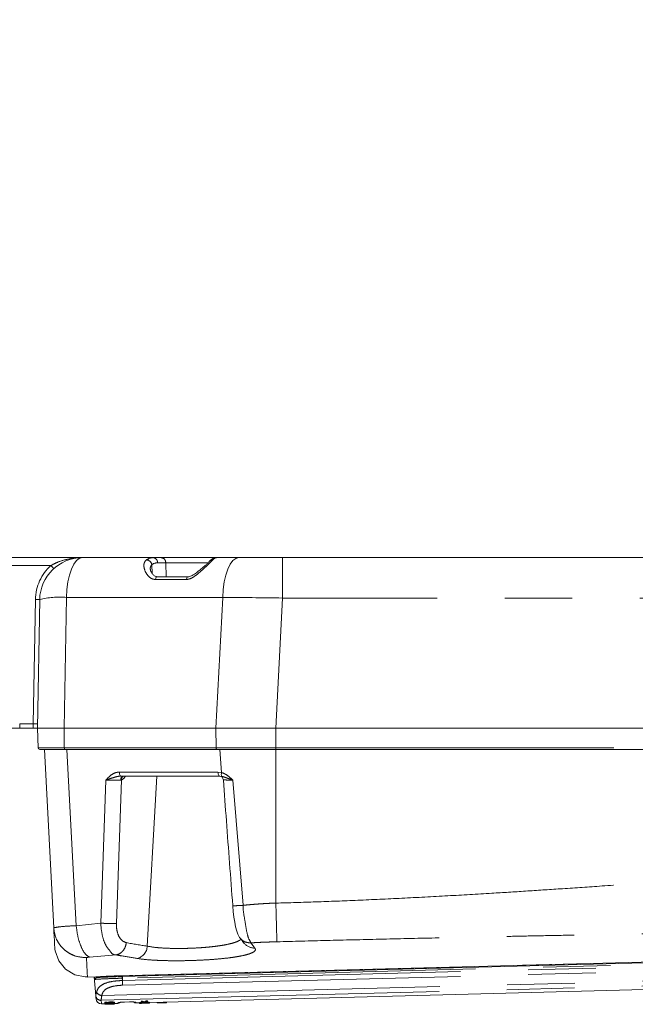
# Model space of a CAD drawing. Header units: millimetres. Extents: x 2 to 601, y 5 to 415.
# Tile 132 of 144: x 481 to 493, y 276 to 295. Entities that reach past the tile are written whole.
import ezdxf

# ---------------------------------------------------------------- set-up
doc = ezdxf.new("R2010")
doc.units = ezdxf.units.MM
doc.linetypes.add('PHANTOM', pattern=[12.7, 6.35, -1.27, 1.27, -1.27, 1.27, -1.27])
doc.styles.add('SLDTEXTSTYLE0', font='TXT', dxfattribs={"width": 0.605})
doc.dimstyles.new('SLDDIMSTYLE2', dxfattribs={"dimtxt": 2.5, "dimasz": 2.5, "dimexe": 0, "dimexo": 0.0625, "dimtad": 1, "dimdec": 0, "dimlfac": 10, "dimrnd": 1e-09, "dimzin": 12, "dimdsep": 46, "dimtxsty": 'SLDTEXTSTYLE0', "dimsah": 1, "dimcen": 0.09, "dimadec": 0, "dimazin": 3, "dimtfac": 1, "dimtdec": 0, "dimtofl": 0, "dimtmove": 0, "dimatfit": 3, "dimfxl": 0, "dimfrac": 2, "dimtolj": 1, "dimtzin": 12, "dimarcsym": 0})

# ---------------------------------------------------------------- blocks, each defined once
blk = doc.blocks.new('_D_3')
at = {"color": 7, "linetype": 'Continuous', "lineweight": 0}
for p, q in [((147.073, 285.39), (147.073, 311.176)), ((504.339, 282.265), (504.339, 311.176)), ((504.339, 310.176), (147.073, 310.176))]:
    blk.add_line(p, q, dxfattribs=at)
for points in [[(147.073, 310.176), (149.573, 309.866), (149.573, 310.486)], [(504.339, 310.176), (501.839, 310.486), (501.839, 309.866)]]:
    blk.add_solid(points, dxfattribs=at)
at = {"color": 7, "linetype": 'Continuous', "lineweight": 0, "char_height": 2.5, "attachment_point": 1, "style": 'SLDTEXTSTYLE0'}
for s, insert in [('3573', (332.329, 313.399)), ('~', (330.322, 313.399))]:
    blk.add_mtext(s, dxfattribs=dict(at, insert=insert))

msp = doc.modelspace()

# ---------------------------------------------------------------- linework, layer by layer
at = {"color": 7, "linetype": 'Continuous', "lineweight": 15}
for p, q in [((479.8852, 284.8648), (482.4169, 284.8648)), ((482.4169, 284.8648), (483.7437, 284.8648)), ((483.7437, 284.8648), (483.8963, 284.8648)), ((483.8963, 284.8648), (484.9396, 284.8648)), ((484.9396, 284.8648), (485.3556, 284.8648)), ((485.3556, 284.8648), (486.1804, 284.8648)), ((486.1804, 284.8648), (501.7807, 284.8648)), ((484.4033, 284.5061), (483.8217, 284.5061)), ((481.5749, 281.6648), (481.617, 284.0788)), ((481.2409, 281.6648), (480.1224, 281.6648)), ((481.4963, 281.6648), (481.2409, 281.6648)), ((481.5749, 281.6648), (481.4963, 281.6648)), ((481.6098, 281.6648), (481.5749, 281.6648)), ((481.5879, 281.2938), (481.5749, 281.6648)), ((481.7115, 281.6648), (481.6098, 281.6648)), ((484.9277, 281.6648), (482.0748, 281.6648)), ((501.7807, 281.6648), (486.0525, 281.6648)), ((481.8803, 277.9183), (481.7049, 281.2648)), ((484.9438, 281.2648), (482.0909, 281.2648)), ((484.9765, 281.2648), (484.9438, 281.2648)), ((485.0837, 281.2649), (485.0013, 281.2648)), ((485.0013, 281.2648), (485.0332, 280.8304)), ((485.0834, 281.2648), (485.0013, 281.2648)), ((501.7807, 281.2648), (486.0525, 281.2648)), ((484.9955, 280.7648), (483.1423, 280.7648)), ((483.193, 280.7638), (483.1949, 280.7644)), ((484.9919, 280.7648), (484.9955, 280.7648)), ((482.2269, 277.4192), (482.2265, 277.4028)), ((502.4959, 277.5083), (483.1706, 277.0022)), ((482.6422, 276.9962), (482.6702, 276.6412)), ((482.7594, 276.9992), (482.7655, 277.0002)), ((482.9326, 276.9943), (482.9191, 276.9937)), ((482.9927, 277.0114), (482.9751, 277.0001)), ((483.0686, 277.0137), (483.0686, 277.0137)), ((483.9814, 276.5207), (501.1998, 276.9716)), ((482.6702, 276.6412), (482.6701, 276.6437)), ((482.7772, 276.4892), (482.8388, 276.4908)), ((482.8382, 276.5135), (482.8384, 276.5034)), ((482.8386, 276.4959), (482.8389, 276.4859)), ((482.8397, 276.4808), (482.8609, 276.4814)), ((482.8841, 276.5238), (482.8843, 276.5136)), ((482.8865, 276.5195), (482.8868, 276.5093)), ((482.9028, 276.5154), (482.903, 276.5053)), ((482.9297, 276.4966), (482.9298, 276.4938)), ((482.9299, 276.4913), (482.9301, 276.4859)), ((482.93, 276.4848), (482.9301, 276.4839)), ((482.9604, 276.5263), (482.9607, 276.5161)), ((482.9613, 276.5105), (482.9616, 276.5005)), ((482.9993, 276.485), (483.0205, 276.4855)), ((483.0204, 276.5178), (483.0207, 276.5077)), ((483.0209, 276.5007), (483.0211, 276.4906)), ((483.022, 276.4956), (483.0843, 276.4972)), ((483.2053, 276.5232), (483.3053, 276.5258)), ((483.2053, 276.5239), (483.2053, 276.5232)), ((483.3053, 276.5265), (483.3053, 276.5258)), ((483.4275, 276.5062), (483.4947, 276.508)), ((483.4924, 276.5079), (483.4926, 276.4993)), ((483.556, 276.5185), (483.4945, 276.5169)), ((483.4945, 276.5169), (483.4947, 276.5068)), ((483.4947, 276.5068), (483.6747, 276.5115)), ((483.5686, 276.5063), (483.4948, 276.5044)), ((483.5469, 276.5412), (483.5238, 276.5406)), ((483.5238, 276.5406), (483.5241, 276.5304)), ((483.5241, 276.5304), (483.5472, 276.531)), ((483.5279, 276.4988), (483.6412, 276.5018)), ((483.5469, 276.5412), (483.5472, 276.531)), ((483.5915, 276.5133), (483.5754, 276.5129)), ((483.5831, 276.5262), (483.5834, 276.5161)), ((483.654, 276.5086), (483.5894, 276.5069)), ((483.6744, 276.5216), (483.6105, 276.5199)), ((483.6415, 276.5436), (483.6184, 276.543)), ((483.6184, 276.543), (483.6187, 276.5329)), ((483.6187, 276.5329), (483.6418, 276.5335)), ((483.6223, 276.5077), (483.6224, 276.5025)), ((483.6415, 276.5436), (483.6418, 276.5335)), ((483.6524, 276.5085), (483.6525, 276.5041)), ((483.6744, 276.5216), (483.6747, 276.5115)), ((483.6746, 276.5127), (483.9352, 276.5195)), ((483.6769, 276.5127), (483.6772, 276.5041)), ((483.8215, 276.5165), (483.8218, 276.5065)), ((483.8218, 276.5065), (483.9509, 276.5099)), ((483.9565, 276.5204), (483.9352, 276.5198)), ((483.9352, 276.5198), (483.9355, 276.5098)), ((483.9355, 276.5098), (483.9567, 276.5104)), ((483.9552, 276.51), (483.9819, 276.5107)), ((483.9565, 276.5204), (483.9567, 276.5104)), ((484.0014, 276.5212), (484.0017, 276.5113))]:
    msp.add_line(p, q, dxfattribs=at)
at = {"color": 7, "linetype": 'PHANTOM', "lineweight": 0}
for p, q in [((486.1804, 284.1067), (486.1804, 284.8648)), ((481.8281, 284.7174), (479.8835, 284.7174)), ((483.7241, 284.7331), (483.7305, 284.5656)), ((483.9836, 284.7692), (483.8311, 284.7692)), ((483.9836, 284.7692), (483.9937, 284.5061)), ((484.7876, 284.7692), (483.9836, 284.7692)), ((484.3705, 284.4548), (483.789, 284.4548)), ((481.4963, 281.7462), (481.5371, 284.0788)), ((482.1176, 284.1193), (482.0748, 281.6648)), ((485.0563, 284.1193), (482.1176, 284.1193)), ((484.9277, 281.6648), (485.0563, 284.1193)), ((486.1804, 284.1067), (486.0525, 281.6648)), ((501.7807, 284.1067), (486.1804, 284.1067)), ((481.2409, 281.7462), (481.2409, 281.6648)), ((481.2409, 281.7462), (481.4963, 281.7462)), ((481.4963, 281.7462), (481.4963, 281.6648)), ((482.0796, 281.2938), (482.0748, 281.6648)), ((484.9326, 281.2938), (484.9277, 281.6648)), ((486.0525, 281.2938), (486.0525, 281.6648)), ((482.0796, 281.2938), (484.9326, 281.2938)), ((486.0525, 281.2938), (486.0525, 281.2648)), ((486.0525, 281.2938), (501.7807, 281.2938)), ((482.1293, 281.2648), (482.3028, 277.956)), ((486.0525, 278.3797), (486.0525, 281.2648)), ((483.1123, 280.8406), (484.9655, 280.8406)), ((483.8152, 280.7648), (483.6369, 277.5716)), ((484.9655, 280.8406), (485.0332, 280.8302)), ((485.0358, 280.7599), (484.9955, 280.7648)), ((482.7654, 278.0036), (482.8579, 280.689)), ((483.1509, 280.6924), (483.0581, 277.9993)), ((483.1509, 280.6924), (483.138, 280.6906)), ((485.2457, 280.689), (485.4355, 278.3387)), ((482.3028, 277.956), (482.7654, 278.0036)), ((483.0518, 277.4087), (482.5553, 277.3656)), ((502.4968, 277.4767), (483.1714, 276.9707)), ((483.1726, 276.9277), (502.4896, 277.4336)), ((483.1749, 276.839), (502.4919, 277.3448)), ((482.7723, 276.5556), (502.1687, 277.0635)), ((482.7829, 276.6474), (502.223, 277.1564)), ((483.1714, 276.9707), (483.1686, 276.9706)), ((483.1697, 276.9277), (483.1686, 276.9706)), ((483.1714, 276.9707), (483.1726, 276.9277)), ((482.7723, 276.5556), (482.7724, 276.5529)), ((483.2053, 276.5239), (483.3053, 276.5265))]:
    msp.add_line(p, q, dxfattribs=at)
at = {"color": 7, "linetype": 'PHANTOM', "lineweight": 0, "flags": 128}
for points in [[(482.4169, 284.8648), (482.3609, 284.8507), (482.3069, 284.809), (482.2567, 284.7411), (482.2121, 284.6494), (482.1748, 284.5372), (482.146, 284.4083), (482.1267, 284.2674), (482.1176, 284.1193)], [(485.0563, 284.1193), (485.0654, 284.2674), (485.0847, 284.4083), (485.1135, 284.5372), (485.1508, 284.6494), (485.1954, 284.7411), (485.2456, 284.809), (485.2996, 284.8507), (485.3556, 284.8648)], [(483.789, 284.4548), (483.7965, 284.4801), (483.8066, 284.4976), (483.8183, 284.5057), (483.8217, 284.5061)], [(484.3705, 284.4548), (484.378, 284.4801), (484.3882, 284.4976), (484.3999, 284.5057), (484.4034, 284.5061)], [(482.0796, 281.2938), (482.0799, 281.2881), (482.0806, 281.2826), (482.0817, 281.2776), (482.0831, 281.2732), (482.0848, 281.2697), (482.0867, 281.267), (482.0888, 281.2654), (482.0909, 281.2648)], [(484.9326, 281.2938), (484.9329, 281.2881), (484.9335, 281.2826), (484.9346, 281.2776), (484.936, 281.2732), (484.9377, 281.2697), (484.9396, 281.267), (484.9416, 281.2654), (484.9438, 281.2648)], [(483.1123, 280.8406), (483.1131, 280.8256), (483.115, 280.8113), (483.1179, 280.7982), (483.1216, 280.7868), (483.1261, 280.7774), (483.1311, 280.7705), (483.1366, 280.7662), (483.1423, 280.7648)], [(484.9655, 280.8406), (484.9663, 280.8256), (484.9682, 280.8113), (484.9711, 280.7982), (484.9748, 280.7868), (484.9793, 280.7774), (484.9843, 280.7705), (484.9898, 280.7662), (484.9955, 280.7648)], [(483.0686, 277.0137), (483.3685, 277.0216), (484.568, 277.053), (489.3664, 277.1787), (502.0344, 277.5105)], [(483.1706, 277.0022), (483.1706, 277.0017), (483.1707, 277), (483.1707, 276.9971), (483.1708, 276.9932), (483.1709, 276.9883), (483.1711, 276.9828), (483.1712, 276.9768), (483.1714, 276.9707)], [(483.1726, 276.9277), (483.1729, 276.9132), (483.1733, 276.8991), (483.1737, 276.8858), (483.174, 276.8734), (483.1743, 276.8623), (483.1745, 276.8528), (483.1747, 276.8449), (483.1749, 276.839)], [(482.7724, 276.5529), (482.776, 276.5052), (482.7772, 276.4892)], [(483.0843, 276.4972), (483.0843, 276.498), (483.0843, 276.5044)], [(483.4271, 276.5134), (483.4275, 276.507), (483.4275, 276.5062)]]:
    msp.add_lwpolyline(points, dxfattribs=at)
at = {"color": 7, "linetype": 'Continuous', "lineweight": 15, "flags": 128}
for points in [[(485.2428, 278.3333), (485.2434, 278.325), (485.2527, 278.2213), (485.2647, 278.1172), (485.2791, 278.0202), (485.2959, 277.9322), (485.3169, 277.8512), (485.3363, 277.7984), (485.3642, 277.7459), (485.3715, 277.7352), (485.3743, 277.7314), (485.3756, 277.7297), (485.3762, 277.7289), (485.3763, 277.7287), (485.3764, 277.7286), (485.3765, 277.7286), (485.3765, 277.7285), (485.3765, 277.7285), (485.3765, 277.7285), (485.3765, 277.7285), (485.3765, 277.7285), (485.3765, 277.7285)], [(481.9074, 277.4875), (481.9756, 277.2978), (482.1032, 277.1413), (482.2754, 277.036), (482.4722, 276.9937), (482.5139, 276.9934), (482.5139, 276.9934)], [(483.0686, 277.0137), (487.3921, 277.1269), (502.0344, 277.5105)], [(482.5139, 276.9928), (482.6738, 276.997), (482.7594, 276.9992)], [(482.909, 277.0044), (482.9092, 277.0025), (482.9104, 276.9921)], [(482.6749, 276.5813), (482.6749, 276.5813), (482.6737, 276.5964), (482.6702, 276.6412)]]:
    msp.add_lwpolyline(points, dxfattribs=at)
at = {"color": 7, "linetype": 'Continuous', "lineweight": 15}
for centre, radius, start, end in [((482.4169, 284.0648), 0.8, 90, 179), ((436.8575, 280.1412), 44.7433, 1.95145, 2.05623), ((481.6178, 281.2948), 0.03, 182, 270), ((484.9869, 280.6848), 0.08, 4.238, 90.01311), ((482.7746, 276.5891), 0.1, 184.5, 270.68052), ((483.083, 276.5472), 0.05, 272.8513, 318.76988), ((483.4262, 276.5562), 0.05, 223.66754, 269.60493), ((483.7535, 276.5107), 0.2588, 180.86095, 181.39672), ((483.4531, 276.5022), 0.1156, 0.43437, 2.06201), ((483.9049, 276.5145), 0.3157, 181.39121, 181.97971), ((483.5459, 276.5045), 0.1082, 0.42395, 2.12624), ((483.4849, 276.5038), 0.1899, 0.66273, 2.32067)]:
    msp.add_arc(centre, radius, start, end, dxfattribs=at)
at = {"color": 7, "linetype": 'PHANTOM', "lineweight": 0}
for centre, radius, start, end in [((483.6148, 284.7129), 0.1112, 10.48615, 84.79177), ((483.7374, 284.7713), 0.0937, 358.70766, 86.12557), ((483.89, 284.7713), 0.0937, 358.68656, 86.1311), ((484.8701, 284.7361), 0.0875, 91.14013, 140.50594), ((482.4169, 284.0634), 0.88, 131.99546, 179), ((483.061, 285.8003), 1.6409, 221.29403, 224.05168), ((481.577, 285.2251), 1.147, 268.00179, 271.99821), ((481.9956, 282.5134), 1.6105, 85.65532, 103.59551), ((483.2083, 280.6952), 0.0705, 98.73571, 183.72166), ((483.2166, 280.7018), 0.0664, 110.86641, 188.12078), ((485.6457, 277.7801), 0.243, 219.95185, 272.93554), ((483.3893, 277.5832), 0.2479, 282.83412, 357.31943), ((482.6914, 276.952), 0.0295, 92.14801, 185.57635), ((482.8667, 276.9472), 0.0552, 56.08189, 94.42859), ((483.4247, 276.9862), 0.2567, 176.43066, 183.4828), ((484.6934, 276.9724), 1.5243, 181.68342, 185.0236), ((483.147, 277.8439), 0.9165, 271.41719, 271.59611), ((482.7857, 276.7597), 0.1123, 206.53518, 268.54366), ((482.768, 276.654), 0.0985, 185.98031, 272.46061), ((482.7676, 276.6507), 0.0979, 185.5665, 272.78759), ((483.0831, 276.5543), 0.05, 271.42695, 299.47784), ((483.4258, 276.5634), 0.0501, 242.63752, 271.55321)]:
    msp.add_arc(centre, radius, start, end, dxfattribs=at)
for centre, major_axis, ratio, start_param, end_param in [((483.7723, 284.0648), (-0.0368, 0.7998), 0.4737841, 6.2613797, 6.5837858), ((484.911, 284.0648), (0.0309, 0.8), 0.2749879, 0.0106156, 0.3330217), ((483.8596, 284.0692), (-0.0375, 0.6998), 0.4877257, 6.2570764, 6.5794826), ((486.1865, 284.0648), (3.0019, -0.0418), 0.0139166, 1.5730004, 1.9569729), ((481.4963, 281.7448), (0.08, 0.0014), 0.0174285, 0.3280623, 1.5698831), ((483.1457, 280.8504), (0.0174, 0.1596), 0.6188263, 3.3684171, 4.2155347), ((482.9509, 280.6848), (0.2502, 0.0028), 0.0224329, 0.7260511, 1.9513989), ((489.7094, 311.8681), (6.792, 34.1678), 0.7413917, 3.154484, 3.1698952)]:
    msp.add_ellipse(centre, major_axis=major_axis, ratio=ratio, start_param=start_param, end_param=end_param, dxfattribs=at)
at = {"color": 7, "linetype": 'Continuous', "lineweight": 15}
for centre, major_axis, ratio, start_param, end_param in [((482.8736, 278.1623), (-0.0437, 1.6694), 0.1, 2.9460497, 2.9601175), ((482.8736, 278.1623), (-0.044, 1.6794), 0.1, 2.9472285, 2.9612096), ((483.6209, 278.1818), (-0.044, 1.6794), 0.4313725, 2.9472285, 3.018192), ((483.6267, 278.182), (-0.0437, 1.6694), 0.3780488, 2.9460497, 3.003511), ((483.6267, 278.182), (-0.044, 1.6794), 0.3780488, 2.9472285, 3.0043381), ((483.4529, 278.1774), (-0.0437, 1.6694), 0.3780488, 3.2796743, 3.3371357), ((483.4529, 278.1774), (-0.044, 1.6794), 0.3780488, 3.2788472, 3.3359568), ((483.4587, 278.1776), (-0.044, 1.6794), 0.4313725, 3.2649933, 3.3359568)]:
    msp.add_ellipse(centre, major_axis=major_axis, ratio=ratio, start_param=start_param, end_param=end_param, dxfattribs=at)
at = {"color": 7, "linetype": 'PHANTOM', "lineweight": 0}
for points, knots in [([(481.8281, 284.7174), (481.8739, 284.7411), (481.9931, 284.8027), (482.1921, 284.8519), (482.3433, 284.8648), (482.4163, 284.8648), (482.4169, 284.8648)], [0, 0, 0, 0, 0.2442157, 0.6354022, 0.9970233, 1, 1, 1, 1]), ([(483.789, 284.4548), (483.7683, 284.4576), (483.7187, 284.4642), (483.647, 284.5234), (483.5886, 284.6174), (483.5668, 284.7193), (483.5847, 284.7881), (483.6146, 284.8145), (483.6249, 284.8236)], [0, 0, 0, 0, 0.09187362, 0.22043167, 0.44646915, 0.6928377, 0.89356426, 1, 1, 1, 1]), ([(484.8683, 284.8236), (484.8516, 284.8058), (484.8183, 284.7704), (484.7308, 284.6873), (484.6275, 284.5925), (484.5248, 284.5106), (484.4361, 284.4623), (484.3905, 284.4571), (484.3705, 284.4548)], [0, 0, 0, 0, 0.1939623, 0.3846547, 0.604466, 0.8075437, 0.9156816, 1, 1, 1, 1]), ([(483.7241, 284.7331), (483.7178, 284.725), (483.699, 284.7009), (483.6897, 284.6681), (483.6959, 284.6425), (483.6961, 284.6415)], [0, 0, 0, 0, 0.3273389, 0.9717018, 1, 1, 1, 1]), ([(481.5879, 281.2938), (481.5879, 281.2938), (481.5879, 281.2938), (481.6177, 281.2938), (481.7473, 281.2938), (481.8974, 281.2938), (482.0137, 281.2938), (482.0559, 281.2938), (482.0796, 281.2938)], [0, 0, 0, 0, 0.0000064, 0.2824296, 0.5672451, 0.8515917, 0.9163935, 1, 1, 1, 1]), ([(484.9326, 281.2938), (484.9326, 281.2938), (484.9326, 281.2938), (485.4722, 281.2938), (485.7747, 281.2938), (485.997, 281.2938), (486.0525, 281.2938)], [0, 0, 0, 0, 0.0000019, 0.4288208, 0.8576156, 1, 1, 1, 1]), ([(482.8579, 280.689), (482.8581, 280.6892), (482.8651, 280.6969), (482.8931, 280.7259), (482.9478, 280.779), (483.0262, 280.8306), (483.0872, 280.8377), (483.1123, 280.8406)], [0, 0, 0, 0, 0.0025224, 0.101781, 0.3906717, 0.7495823, 1, 1, 1, 1]), ([(482.8579, 280.689), (482.8582, 280.6891), (482.8688, 280.6929), (482.9089, 280.7069), (482.9836, 280.7311), (483.0675, 280.7585), (483.1222, 280.7631), (483.1423, 280.7648)], [0, 0, 0, 0, 0.00338082, 0.12180718, 0.4502974, 0.79896481, 1, 1, 1, 1]), ([(485.0334, 280.8305), (485.0381, 280.8291), (485.0818, 280.8157), (485.1235, 280.7908), (485.1575, 280.7652), (485.158, 280.7648)], [0, 0, 0, 0, 0.1058717, 0.9876983, 1, 1, 1, 1]), ([(485.2457, 280.689), (485.2454, 280.6891), (485.2381, 280.6915), (485.1993, 280.7044), (485.1292, 280.729), (485.071, 280.7514), (485.039, 280.759), (485.036, 280.7598)], [0, 0, 0, 0, 0.0040322, 0.0920515, 0.4965839, 0.9520923, 1, 1, 1, 1]), ([(485.158, 280.7648), (485.1876, 280.7405), (485.2174, 280.716), (485.2455, 280.6892), (485.2457, 280.689)], [0, 0, 0, 0, 0.9926356, 1, 1, 1, 1]), ([(485.2457, 280.689), (485.2243, 280.6894), (485.1766, 280.6904), (485.1176, 280.6912), (485.0747, 280.6914), (485.0693, 280.691), (485.0667, 280.6907)], [0, 0, 0, 0, 0.214189, 0.4761234, 0.7380509, 1, 1, 1, 1]), ([(486.0525, 278.3797), (486.3028, 278.3871), (486.816, 278.4022), (487.6047, 278.4335), (488.4311, 278.4715), (489.2699, 278.5158), (490.0446, 278.5608), (490.748, 278.6053), (491.4221, 278.6498), (492.1596, 278.6999), (492.8557, 278.7482), (493.4915, 278.793), (494.0286, 278.8313), (494.545, 278.868), (495.124, 278.9089), (495.8153, 278.9574), (496.635, 279.0128), (497.4985, 279.0685), (498.3794, 279.1213), (499.2688, 279.1693), (500.1438, 279.2105), (500.9763, 279.2441), (501.5174, 279.2601), (501.7807, 279.2679)], [0, 0, 0, 0, 0.0476834, 0.0977772, 0.1502873, 0.2052162, 0.2577249, 0.2980468, 0.3394376, 0.3863582, 0.4388102, 0.4723102, 0.5077172, 0.5413477, 0.5708871, 0.6182512, 0.6733084, 0.727327, 0.7830285, 0.8413408, 0.8969379, 0.9498227, 1, 1, 1, 1]), ([(485.2463, 278.3336), (485.2463, 278.3328), (485.2463, 278.331), (485.2842, 278.3311), (485.3488, 278.3335), (485.4066, 278.3371), (485.4355, 278.3388)], [0, 0, 0, 0, 0.1871381, 0.4580978, 0.7290468, 1, 1, 1, 1]), ([(485.4355, 278.3388), (485.4664, 278.3418), (485.5311, 278.3479), (485.6307, 278.3566), (485.7338, 278.3647), (485.8377, 278.3716), (485.944, 278.377), (486.0157, 278.3788), (486.0525, 278.3797)], [0, 0, 0, 0, 0.1532652, 0.3203032, 0.4876569, 0.6552663, 0.8231031, 1, 1, 1, 1]), ([(485.4355, 278.3388), (485.4355, 278.3388), (485.4355, 278.2546), (485.4653, 278.0877), (485.4999, 277.8684), (485.5349, 277.7085), (485.5822, 277.6442), (485.5822, 277.6337), (485.5822, 277.6337)], [0, 0, 0, 0, 0.0000059, 0.2494987, 0.4987571, 0.7488993, 0.9999941, 1, 1, 1, 1]), ([(486.0728, 277.6546), (486.0721, 277.6777), (486.0706, 277.7251), (486.0657, 277.8974), (486.0594, 278.1234), (486.0547, 278.2959), (486.0525, 278.3797)], [0, 0, 0, 0, 0.2428858, 0.4999997, 0.7571143, 1, 1, 1, 1]), ([(483.0581, 277.9993), (483.0396, 277.9985), (483.0026, 277.9969), (482.9265, 277.9972), (482.844, 277.9993), (482.7916, 278.0022), (482.7654, 278.0036)], [0, 0, 0, 0, 0.249994, 0.500025, 0.7500255, 1, 1, 1, 1]), ([(483.0518, 277.4086), (483.0518, 277.4086), (482.9821, 277.4108), (482.9591, 277.4608), (482.849, 277.5839), (482.7912, 277.7606), (482.7699, 277.9089), (482.7654, 277.9902), (482.7654, 278.0036), (482.7654, 278.0036)], [0, 0, 0, 0, 0.0000276, 0.2417967, 0.4866994, 0.7237989, 0.9544108, 0.9999933, 1, 1, 1, 1]), ([(483.0581, 277.9992), (483.0579, 277.991), (483.0569, 277.9415), (483.0669, 277.8506), (483.1058, 277.744), (483.1671, 277.6649), (483.2187, 277.6471), (483.2445, 277.6382)], [0, 0, 0, 0, 0.0456383, 0.2754013, 0.5110077, 0.7556993, 1, 1, 1, 1]), ([(501.8165, 277.9935), (501.4376, 277.9836), (500.65, 277.963), (499.4241, 277.9341), (498.1766, 277.9067), (497.2323, 277.8873), (496.6168, 277.8751), (496.2885, 277.8686), (495.992, 277.8628), (495.7243, 277.8576), (495.4765, 277.8529), (495.1963, 277.8475), (494.8651, 277.8412), (494.4801, 277.8339), (494.0524, 277.8258), (493.6152, 277.8176), (493.19, 277.8095), (492.6746, 277.7997), (492.083, 277.7884), (491.431, 277.7757), (490.8445, 277.7641), (490.289, 277.753), (489.6971, 277.7407), (488.9297, 277.7242), (488.018, 277.7035), (487.0267, 277.6797), (486.3845, 277.6628), (486.0728, 277.6546)], [0, 0, 0, 0, 0.07217929, 0.15001528, 0.23351878, 0.30985373, 0.3299776, 0.35083243, 0.37241976, 0.38650026, 0.40185666, 0.41965691, 0.43990251, 0.46499469, 0.49304586, 0.52143335, 0.54834467, 0.57409494, 0.6196826, 0.66110662, 0.69836711, 0.73146425, 0.76695836, 0.81116143, 0.8776875, 0.94063193, 1, 1, 1, 1]), ([(481.8803, 277.9183), (481.8851, 277.9186), (481.8941, 277.9191), (481.9674, 277.9333), (482.0934, 277.9466), (482.2295, 277.9527), (482.3028, 277.956)], [0, 0, 0, 0, 0.2296401, 0.4303824, 0.6930992, 1, 1, 1, 1]), ([(481.8803, 277.9183), (481.8919, 277.8453), (481.9098, 277.733), (481.9893, 277.6005), (482.0692, 277.5103), (482.1663, 277.4387), (482.3061, 277.3707), (482.4206, 277.3619), (482.4952, 277.3563)], [0, 0, 0, 0, 0.2398101, 0.3685808, 0.4999972, 0.6314045, 0.7601925, 1, 1, 1, 1]), ([(482.5553, 277.3656), (482.5278, 277.3814), (482.471, 277.4139), (482.3929, 277.5529), (482.3312, 277.7408), (482.312, 277.8857), (482.3028, 277.956)], [0, 0, 0, 0, 0.2422716, 0.5000028, 0.7577336, 1, 1, 1, 1]), ([(483.2445, 277.6382), (483.2386, 277.6097), (483.227, 277.5527), (483.1815, 277.4805), (483.1216, 277.427), (483.0751, 277.4148), (483.0519, 277.4087)], [0, 0, 0, 0, 0.25000718, 0.50000932, 0.75000931, 1, 1, 1, 1]), ([(483.6369, 277.5716), (483.6939, 277.5622), (483.7863, 277.5471), (483.9529, 277.5353), (484.1037, 277.5296), (484.2658, 277.5286), (484.4313, 277.5319), (484.5985, 277.5397), (484.7599, 277.5516), (484.9134, 277.5677), (485.0521, 277.5875), (485.1738, 277.6111), (485.2738, 277.6378), (485.3472, 277.6676), (485.3873, 277.69), (485.3945, 277.7026), (485.3953, 277.7041)], [0, 0, 0, 0, 0.1137696, 0.1846999, 0.2577255, 0.3288665, 0.4021092, 0.47368, 0.5473888, 0.6195654, 0.6938918, 0.7667459, 0.8417509, 0.9150076, 0.9903911, 1, 1, 1, 1]), ([(485.3803, 277.7313), (485.3886, 277.7187), (485.4143, 277.68), (485.4869, 277.6404), (485.5505, 277.6359), (485.5822, 277.6337)], [0, 0, 0, 0, 0.1926554, 0.5963485, 1, 1, 1, 1]), ([(486.0728, 277.6546), (486.027, 277.6533), (485.9389, 277.6508), (485.8127, 277.646), (485.6947, 277.6405), (485.6196, 277.636), (485.5822, 277.6337)], [0, 0, 0, 0, 0.2789547, 0.5350218, 0.7686521, 1, 1, 1, 1]), ([(485.5822, 277.6337), (485.6041, 277.6052), (485.6295, 277.5723), (485.6547, 277.5417), (485.6581, 277.5375)], [0, 0, 0, 0, 0.8643918, 1, 1, 1, 1]), ([(483.4444, 277.3414), (483.3458, 277.3577), (483.2149, 277.3792), (483.0842, 277.4029), (483.0519, 277.4087)], [0, 0, 0, 0, 0.7525012, 1, 1, 1, 1]), ([(485.6581, 277.5375), (485.6639, 277.5262), (485.6756, 277.5035), (485.6483, 277.4699), (485.5876, 277.4379), (485.4934, 277.408), (485.3679, 277.381), (485.2163, 277.3573), (485.0418, 277.3373), (484.8509, 277.3212), (484.648, 277.3092), (484.4399, 277.3014), (484.2321, 277.298), (484.0302, 277.299), (483.8409, 277.3048), (483.632, 277.3167), (483.5157, 277.332), (483.4444, 277.3414)], [0, 0, 0, 0, 0.0653603, 0.1307197, 0.1960317, 0.2613417, 0.3262473, 0.3911489, 0.4553955, 0.5196409, 0.5833119, 0.6469893, 0.7103031, 0.7736155, 0.8368057, 0.8999972, 1, 1, 1, 1]), ([(482.5553, 277.3656), (482.5424, 277.3645), (482.5256, 277.3631), (482.508, 277.3607), (482.5006, 277.3593), (482.4959, 277.3578), (482.4954, 277.3568), (482.4952, 277.3563)], [0, 0, 0, 0, 0.4842545, 0.6314209, 0.760646, 0.8803402, 1, 1, 1, 1]), ([(482.6621, 276.9491), (482.66, 276.9495), (482.6549, 276.9503), (482.6489, 276.9631), (482.6451, 276.9798), (482.6437, 276.9935), (482.6434, 276.9962)], [0, 0, 0, 0, 0.2366679, 0.5803028, 0.9188656, 1, 1, 1, 1]), ([(483.1686, 276.9706), (483.1175, 276.9691), (483.0062, 276.9659), (482.8523, 276.9598), (482.7233, 276.9535), (482.6825, 276.9506), (482.6621, 276.9491)], [0, 0, 0, 0, 0.2199327, 0.4798909, 0.7399541, 1, 1, 1, 1]), ([(482.6769, 276.9971), (482.6773, 276.9955), (482.6791, 276.9879), (482.6836, 276.9825), (482.6883, 276.9817), (482.6903, 276.9814)], [0, 0, 0, 0, 0.1323279, 0.6456302, 1, 1, 1, 1]), ([(482.6853, 276.7095), (482.6908, 276.7264), (482.7076, 276.7774), (482.7691, 276.844), (482.8878, 276.8943), (483.0294, 276.9198), (483.1264, 276.9252), (483.1697, 276.9277)], [0, 0, 0, 0, 0.1158188, 0.3500398, 0.5923968, 0.8183582, 1, 1, 1, 1]), ([(483.0594, 277.0167), (483.0572, 277.0129), (483.0527, 277.0052), (483.045, 277.0006), (483.041, 276.9982)], [0, 0, 0, 0, 0.4863645, 1, 1, 1, 1]), ([(482.6701, 276.6437), (482.6706, 276.6489), (482.6721, 276.6624), (482.6802, 276.6915), (482.6853, 276.7095)], [0, 0, 0, 0, 0.3806392, 1, 1, 1, 1]), ([(483.1749, 276.839), (483.1398, 276.8369), (483.0616, 276.8323), (482.9471, 276.8105), (482.8498, 276.7663), (482.8, 276.7068), (482.7872, 276.6622), (482.7829, 276.6474)], [0, 0, 0, 0, 0.1869173, 0.4159161, 0.6555629, 0.885095, 1, 1, 1, 1]), ([(482.7829, 276.6474), (482.7793, 276.6224), (482.7735, 276.5826), (482.7726, 276.5629), (482.7723, 276.5556)], [0, 0, 0, 0, 0.6279416, 1, 1, 1, 1]), ([(483.0843, 276.5044), (483.0857, 276.5059), (483.0884, 276.5088), (483.1094, 276.5143), (483.1403, 276.5194), (483.1744, 276.5228), (483.1967, 276.5236), (483.2053, 276.5239)], [0, 0, 0, 0, 0.2192009, 0.4370212, 0.6533585, 0.8668547, 1, 1, 1, 1]), ([(483.3053, 276.5265), (483.3188, 276.5266), (483.346, 276.5269), (483.3823, 276.5244), (483.4099, 276.5205), (483.4248, 276.5165), (483.4264, 276.5143), (483.4271, 276.5134)], [0, 0, 0, 0, 0.2095027, 0.4203229, 0.6348249, 0.8533437, 1, 1, 1, 1])]:
    msp.add_open_spline(points, degree=3, knots=knots, dxfattribs=at)
at = {"color": 7, "linetype": 'Continuous', "lineweight": 15}
for points, knots in [([(484.9396, 284.8648), (484.9246, 284.8634), (484.8913, 284.8603), (484.8426, 284.8347), (484.8173, 284.8076), (484.803, 284.7923)], [0, 0, 0, 0, 0.2634624, 0.5842668, 1, 1, 1, 1]), ([(483.8217, 284.5063), (483.821, 284.5062), (483.813, 284.5054), (483.7954, 284.5103), (483.764, 284.5263), (483.7287, 284.5642), (483.7046, 284.6051), (483.6959, 284.6349), (483.696, 284.6401), (483.696, 284.6414)], [0, 0, 0, 0, 0.0071926, 0.0783532, 0.2400075, 0.465542, 0.7127822, 0.9247607, 1, 1, 1, 1]), ([(484.8025, 284.7917), (484.8023, 284.7915), (484.8011, 284.79), (484.7893, 284.777), (484.7644, 284.7528), (484.7222, 284.7144), (484.6656, 284.6652), (484.599, 284.6103), (484.5328, 284.5609), (484.4758, 284.5266), (484.4346, 284.5102), (484.4115, 284.5055), (484.4043, 284.5063), (484.4034, 284.5063)], [0, 0, 0, 0, 0.0124562, 0.0862944, 0.1898297, 0.3168207, 0.4627936, 0.6224525, 0.7712976, 0.8773819, 0.9468854, 0.9938689, 1, 1, 1, 1]), ([(482.0748, 281.6648), (482.0032, 281.6648), (481.8601, 281.6648), (481.7611, 281.6648), (481.7115, 281.6648)], [0, 0, 0, 0, 0.4998563, 1, 1, 1, 1]), ([(486.0525, 281.6648), (485.9207, 281.6648), (485.6609, 281.6648), (485.2822, 281.6648), (485.0447, 281.6648), (484.9277, 281.6648)], [0, 0, 0, 0, 0.3430172, 0.6763448, 1, 1, 1, 1]), ([(482.0909, 281.2648), (482.0507, 281.2648), (481.9334, 281.2648), (481.7727, 281.2648), (481.6426, 281.2648), (481.6261, 281.2648), (481.6178, 281.2648)], [0, 0, 0, 0, 0.1482889, 0.4326466, 0.7175064, 1, 1, 1, 1]), ([(481.8206, 281.2648), (481.8613, 281.2648), (481.9438, 281.2648), (482.0631, 281.2648), (482.1235, 281.2648)], [0, 0, 0, 0, 0.4926581, 1, 1, 1, 1]), ([(486.0525, 281.2648), (485.9986, 281.2648), (485.7825, 281.2648), (485.4043, 281.2648), (485.0973, 281.2648), (484.9438, 281.2648)], [0, 0, 0, 0, 0.14237736, 0.57117099, 1, 1, 1, 1]), ([(486.0525, 281.2648), (485.8873, 281.2648), (485.5572, 281.2648), (485.2415, 281.2648), (485.0837, 281.2648)], [0, 0, 0, 0, 0.5001515, 1, 1, 1, 1]), ([(485.0334, 280.8305), (485.0317, 280.8223), (485.0283, 280.806), (485.0274, 280.7846), (485.0297, 280.7677), (485.0339, 280.7624), (485.036, 280.7598)], [0, 0, 0, 0, 0.2499819, 0.4999786, 0.7499679, 1, 1, 1, 1]), ([(485.0667, 280.6907), (485.0857, 280.4354), (485.1442, 279.6495), (485.2032, 278.8638), (485.2431, 278.3334)], [0, 0, 0, 0, 0.3248828, 1, 1, 1, 1]), ([(481.899, 277.5607), (481.8983, 277.5746), (481.8968, 277.6023), (481.8906, 277.7216), (481.8837, 277.8528), (481.8803, 277.9183)], [0, 0, 0, 0, 0.3336279, 0.6667509, 1, 1, 1, 1]), ([(485.3766, 277.7283), (485.3835, 277.7193), (485.411, 277.6834), (485.4386, 277.6495), (485.4594, 277.6242)], [0, 0, 0, 0, 0.2499862, 1, 1, 1, 1]), ([(481.899, 277.5608), (481.899, 277.5608), (481.899, 277.5556), (481.9011, 277.5322), (481.9047, 277.507), (481.9074, 277.4875)], [0, 0, 0, 0, 0.0000764, 0.2253206, 1, 1, 1, 1]), ([(482.4952, 277.3563), (482.4986, 277.2903), (482.5054, 277.1584), (482.5116, 277.0371), (482.5131, 277.0076), (482.5139, 276.9928)], [0, 0, 0, 0, 0.3333383, 0.6666708, 1, 1, 1, 1]), ([(482.6903, 276.9814), (482.7086, 276.9828), (482.7452, 276.9856), (482.8595, 276.9913), (483.0039, 276.9973), (483.1136, 277.0005), (483.1686, 277.0022)], [0, 0, 0, 0, 0.2497617, 0.4995515, 0.7493546, 1, 1, 1, 1]), ([(482.7655, 277.0002), (482.767, 277.0004), (482.7735, 277.0013), (482.8002, 277.0034), (482.8656, 277.0069), (482.9601, 277.0107), (483.0325, 277.0127), (483.0686, 277.0137)], [0, 0, 0, 0, 0.0627451, 0.27877699, 0.50395179, 0.75273029, 1, 1, 1, 1]), ([(482.9485, 276.9938), (482.9605, 276.9959), (482.9769, 276.9987), (482.9897, 277.0088), (482.9931, 277.0115)], [0, 0, 0, 0, 0.73547882, 1, 1, 1, 1]), ([(483.1712, 277.0022), (483.1706, 277.0022), (483.1698, 277.0022), (483.1689, 277.0022), (483.1686, 277.0022)], [0, 0, 0, 0, 0.63933187, 1, 1, 1, 1]), ([(482.8841, 276.5238), (482.8766, 276.5233), (482.8642, 276.5225), (482.8499, 276.5201), (482.8417, 276.5175), (482.8384, 276.5153), (482.8382, 276.514), (482.8382, 276.5135)], [0, 0, 0, 0, 0.2979224, 0.4974397, 0.6973608, 0.8918107, 1, 1, 1, 1]), ([(482.8384, 276.5034), (482.839, 276.5047), (482.8401, 276.5068), (482.8496, 276.5097), (482.8625, 276.512), (482.875, 276.5131), (482.8828, 276.5135), (482.8843, 276.5136)], [0, 0, 0, 0, 0.2918088, 0.4889598, 0.6857983, 0.9392216, 1, 1, 1, 1]), ([(482.9346, 276.4967), (482.9169, 276.4963), (482.8912, 276.4957), (482.8619, 276.4967), (482.8473, 276.4984), (482.8396, 276.5007), (482.8388, 276.5026), (482.8384, 276.5034)], [0, 0, 0, 0, 0.40437206, 0.58572285, 0.73187027, 0.87825275, 1, 1, 1, 1]), ([(482.8389, 276.4859), (482.8391, 276.4862), (482.8395, 276.487), (482.8444, 276.4884), (482.8524, 276.4895), (482.8561, 276.49)], [0, 0, 0, 0, 0.2513787, 0.6434566, 1, 1, 1, 1]), ([(482.93, 276.4848), (482.9115, 276.4843), (482.8859, 276.4837), (482.8582, 276.4836), (482.8462, 276.484), (482.8399, 276.4847), (482.8392, 276.4855), (482.8389, 276.4859)], [0, 0, 0, 0, 0.4499763, 0.6230181, 0.7463989, 0.8700441, 1, 1, 1, 1]), ([(482.839, 276.4808), (482.8392, 276.4808), (482.8396, 276.4808), (482.8446, 276.481), (482.8526, 276.4814), (482.8564, 276.4816)], [0, 0, 0, 0, 0.2520803, 0.6415715, 1, 1, 1, 1]), ([(482.8561, 276.49), (482.8658, 276.4907), (482.8821, 276.4921), (482.9077, 276.4931), (482.9224, 276.4935), (482.9298, 276.4938)], [0, 0, 0, 0, 0.4248669, 0.7102795, 1, 1, 1, 1]), ([(482.8564, 276.4816), (482.8661, 276.4819), (482.8823, 276.4825), (482.908, 276.4833), (482.9227, 276.4837), (482.9301, 276.4839)], [0, 0, 0, 0, 0.4250147, 0.7101403, 1, 1, 1, 1]), ([(482.8868, 276.5093), (482.8812, 276.5089), (482.8729, 276.5084), (482.8644, 276.5069), (482.8605, 276.5055), (482.8593, 276.5045), (482.8592, 276.5039), (482.8592, 276.5038)], [0, 0, 0, 0, 0.3874757, 0.5729146, 0.7586258, 0.9401675, 1, 1, 1, 1]), ([(482.8592, 276.5038), (482.8598, 276.503), (482.8607, 276.5016), (482.8678, 276.5002), (482.8824, 276.4991), (482.9015, 276.499), (482.917, 276.4993), (482.9223, 276.4994)], [0, 0, 0, 0, 0.177253, 0.3094373, 0.4418911, 0.8066816, 1, 1, 1, 1]), ([(482.9299, 276.4913), (482.9226, 276.4911), (482.9082, 276.4907), (482.8894, 276.49), (482.874, 276.4891), (482.8651, 276.488), (482.8603, 276.4871), (482.8599, 276.4866), (482.8597, 276.4864)], [0, 0, 0, 0, 0.2517333, 0.4925474, 0.6466801, 0.8026961, 0.9067555, 1, 1, 1, 1]), ([(482.8597, 276.4864), (482.86, 276.4862), (482.8607, 276.4857), (482.8666, 276.4852), (482.8747, 276.485), (482.8887, 276.485), (482.9076, 276.4854), (482.9225, 276.4857), (482.9301, 276.4859)], [0, 0, 0, 0, 0.1181622, 0.2370628, 0.3514601, 0.487725, 0.7410695, 1, 1, 1, 1]), ([(482.9301, 276.4834), (482.9228, 276.4832), (482.9084, 276.4828), (482.8897, 276.4823), (482.8741, 276.4818), (482.8656, 276.4815), (482.8612, 276.4814), (482.8609, 276.4814), (482.8609, 276.4814)], [0, 0, 0, 0, 0.2767437, 0.541678, 0.7116893, 0.8834016, 0.9972028, 1, 1, 1, 1]), ([(482.9029, 276.5092), (482.9024, 276.5092), (482.8968, 276.5092), (482.8915, 276.5093), (482.8868, 276.5094)], [0, 0, 0, 0, 0.1031212, 1, 1, 1, 1]), ([(482.9604, 276.5263), (482.9517, 276.5259), (482.9369, 276.5253), (482.919, 276.5226), (482.9077, 276.5197), (482.9031, 276.5172), (482.9028, 276.5158), (482.9028, 276.5154)], [0, 0, 0, 0, 0.2990501, 0.5065457, 0.7144066, 0.9145348, 1, 1, 1, 1]), ([(482.903, 276.5053), (482.9035, 276.5063), (482.9046, 276.5083), (482.9142, 276.5113), (482.9277, 276.5138), (482.9439, 276.5155), (482.9553, 276.5159), (482.9607, 276.5161)], [0, 0, 0, 0, 0.2055536, 0.4123661, 0.6064107, 0.8122091, 1, 1, 1, 1]), ([(482.9267, 276.4995), (482.9219, 276.4999), (482.9123, 276.5007), (482.9043, 276.5028), (482.9034, 276.5045), (482.903, 276.5053)], [0, 0, 0, 0, 0.3628733, 0.7270509, 1, 1, 1, 1]), ([(482.9223, 276.4994), (482.9227, 276.4994), (482.9234, 276.4994), (482.9249, 276.4995), (482.926, 276.4995), (482.9267, 276.4995)], [0, 0, 0, 0, 0.24860675, 0.49723775, 1, 1, 1, 1]), ([(482.9596, 276.5116), (482.9548, 276.5114), (482.9463, 276.5111), (482.9354, 276.5097), (482.9281, 276.508), (482.9243, 276.5062), (482.924, 276.5051), (482.9238, 276.5046)], [0, 0, 0, 0, 0.250464, 0.4474977, 0.6445331, 0.8351979, 1, 1, 1, 1]), ([(482.9238, 276.5046), (482.9243, 276.5039), (482.9252, 276.5025), (482.9324, 276.5012), (482.9411, 276.5004), (482.9513, 276.5003), (482.9583, 276.5004), (482.9616, 276.5005)], [0, 0, 0, 0, 0.2608886, 0.4493213, 0.6371841, 0.8253134, 1, 1, 1, 1]), ([(482.9298, 276.4938), (482.9499, 276.4942), (482.9765, 276.4948), (483.0043, 276.4938), (483.0152, 276.4929), (483.0204, 276.4917), (483.0209, 276.491), (483.0211, 276.4906)], [0, 0, 0, 0, 0.4837601, 0.6420793, 0.7675417, 0.8926746, 1, 1, 1, 1]), ([(482.988, 276.4918), (482.9813, 276.4919), (482.9689, 276.4921), (482.9489, 276.4918), (482.9363, 276.4915), (482.9299, 276.4913)], [0, 0, 0, 0, 0.36330831, 0.67979772, 1, 1, 1, 1]), ([(483.0211, 276.4906), (483.0205, 276.4901), (483.0194, 276.4892), (483.0107, 276.488), (482.9953, 276.487), (482.9678, 276.4858), (482.9443, 276.4852), (482.93, 276.4848)], [0, 0, 0, 0, 0.1730799, 0.2968319, 0.4211295, 0.6512283, 1, 1, 1, 1]), ([(482.9301, 276.4859), (482.9374, 276.4861), (482.9519, 276.4865), (482.9708, 276.4872), (482.9855, 276.4879), (482.9941, 276.4886), (482.9995, 276.4893), (483.0001, 276.4899), (483.0004, 276.4901)], [0, 0, 0, 0, 0.25144919, 0.49453296, 0.64966559, 0.7765972, 0.88317622, 1, 1, 1, 1]), ([(482.9301, 276.4839), (482.9501, 276.4844), (482.9767, 276.4851), (483.0045, 276.4854), (483.0154, 276.4855), (483.0206, 276.4855), (483.0211, 276.4856), (483.0213, 276.4856)], [0, 0, 0, 0, 0.4843592, 0.642891, 0.7677761, 0.8925543, 1, 1, 1, 1]), ([(482.9882, 276.4848), (482.9815, 276.4846), (482.969, 276.4844), (482.9491, 276.4839), (482.9365, 276.4836), (482.9301, 276.4834)], [0, 0, 0, 0, 0.3633275, 0.6798271, 1, 1, 1, 1]), ([(483.0207, 276.5077), (483.0201, 276.5066), (483.0188, 276.5044), (483.0085, 276.5017), (482.9933, 276.4995), (482.9684, 276.4976), (482.9481, 276.497), (482.9346, 276.4967)], [0, 0, 0, 0, 0.1678263, 0.3361958, 0.4945304, 0.6618698, 1, 1, 1, 1]), ([(482.9613, 276.5105), (482.9559, 276.5104), (482.9495, 276.5103), (482.9442, 276.5106), (482.9434, 276.5106)], [0, 0, 0, 0, 0.8619711, 1, 1, 1, 1]), ([(482.9999, 276.5065), (482.9994, 276.5073), (482.9985, 276.5087), (482.9914, 276.5103), (482.9824, 276.5114), (482.9713, 276.5118), (482.9634, 276.5117), (482.9596, 276.5116)], [0, 0, 0, 0, 0.2414503, 0.423842, 0.605523, 0.814222, 1, 1, 1, 1]), ([(483.0204, 276.5178), (483.0198, 276.5189), (483.0186, 276.5212), (483.0077, 276.524), (482.9927, 276.5258), (482.9764, 276.5265), (482.9653, 276.5264), (482.9604, 276.5263)], [0, 0, 0, 0, 0.22105739, 0.44445272, 0.63834987, 0.84051863, 1, 1, 1, 1]), ([(482.9607, 276.5161), (482.9697, 276.5162), (482.9848, 276.5163), (483.0031, 276.5146), (483.0148, 276.5122), (483.0201, 276.5098), (483.0205, 276.5082), (483.0207, 276.5077)], [0, 0, 0, 0, 0.29001441, 0.48986401, 0.68921113, 0.88891354, 1, 1, 1, 1]), ([(482.978, 276.5114), (482.9764, 276.5113), (482.9712, 276.5108), (482.9654, 276.5107), (482.9613, 276.5105)], [0, 0, 0, 0, 0.2968726, 1, 1, 1, 1]), ([(482.9616, 276.5005), (482.9679, 276.5007), (482.9781, 276.5011), (482.99, 276.5024), (482.9969, 276.5039), (482.9997, 276.5054), (482.9999, 276.5062), (482.9999, 276.5065)], [0, 0, 0, 0, 0.3229785, 0.521208, 0.7201061, 0.895157, 1, 1, 1, 1]), ([(483.0004, 276.4901), (483.0001, 276.4904), (482.9994, 276.4909), (482.9943, 276.4915), (482.9898, 276.4918), (482.988, 276.4918)], [0, 0, 0, 0, 0.3714162, 0.7459626, 1, 1, 1, 1]), ([(482.9993, 276.485), (482.9991, 276.485), (482.9985, 276.485), (482.9944, 276.4849), (482.99, 276.4848), (482.9882, 276.4848)], [0, 0, 0, 0, 0.1301301, 0.6445389, 1, 1, 1, 1]), ([(483.0209, 276.5007), (483.0207, 276.5013), (483.0204, 276.502), (483.0156, 276.5026), (483.0149, 276.5027)], [0, 0, 0, 0, 0.8538085, 1, 1, 1, 1]), ([(483.1071, 276.5116), (483.1073, 276.5117), (483.1078, 276.5119), (483.1147, 276.5138), (483.1298, 276.5168), (483.1568, 276.5204), (483.186, 276.5229), (483.2043, 276.523), (483.2097, 276.523)], [0, 0, 0, 0, 0.0740056, 0.1956376, 0.3821699, 0.6209439, 0.887552, 1, 1, 1, 1]), ([(483.3053, 276.5258), (483.3063, 276.5258), (483.32, 276.5264), (483.3471, 276.5259), (483.3786, 276.5237), (483.3966, 276.5212), (483.4039, 276.5194), (483.4038, 276.5195), (483.4037, 276.5195)], [0, 0, 0, 0, 0.020422, 0.2948551, 0.5739877, 0.8052733, 0.9438889, 1, 1, 1, 1]), ([(483.4926, 276.4993), (483.4933, 276.4989), (483.4944, 276.4983), (483.5072, 276.4983), (483.5264, 276.4988), (483.5536, 276.4996), (483.5752, 276.5001), (483.5863, 276.5004)], [0, 0, 0, 0, 0.2317462, 0.3881924, 0.5444308, 0.7654501, 1, 1, 1, 1]), ([(483.6232, 276.5018), (483.616, 276.5016), (483.6029, 276.5013), (483.5873, 276.5011), (483.5761, 276.5012), (483.5697, 276.5017), (483.5691, 276.5026), (483.5687, 276.503)], [0, 0, 0, 0, 0.2211708, 0.4063141, 0.5454612, 0.7262658, 1, 1, 1, 1]), ([(483.5863, 276.5004), (483.6009, 276.5008), (483.6242, 276.5014), (483.652, 276.5021), (483.6677, 276.5026), (483.6759, 276.5033), (483.6768, 276.5039), (483.6772, 276.5041)], [0, 0, 0, 0, 0.314738, 0.5001644, 0.686464, 0.8573909, 1, 1, 1, 1]), ([(483.5895, 276.5036), (483.5897, 276.5033), (483.5902, 276.5027), (483.5953, 276.5023), (483.6018, 276.5022), (483.6111, 276.5022), (483.6182, 276.5024), (483.6224, 276.5025)], [0, 0, 0, 0, 0.3307195, 0.4861153, 0.6425539, 0.7861286, 1, 1, 1, 1]), ([(483.6224, 276.5025), (483.6268, 276.5026), (483.6345, 276.5029), (483.6443, 276.5033), (483.6501, 276.5038), (483.6519, 276.504), (483.6525, 276.5041)], [0, 0, 0, 0, 0.342536, 0.5987967, 0.8559024, 1, 1, 1, 1]), ([(483.6731, 276.5045), (483.6715, 276.5042), (483.6687, 276.5036), (483.6567, 276.5029), (483.6416, 276.5023), (483.6295, 276.5019), (483.6232, 276.5018)], [0, 0, 0, 0, 0.2908499, 0.4900128, 0.7320272, 1, 1, 1, 1]), ([(483.6525, 276.5041), (483.6528, 276.5042), (483.6535, 276.5044), (483.654, 276.5048), (483.654, 276.5051), (483.654, 276.5053)], [0, 0, 0, 0, 0.2502147, 0.5002985, 1, 1, 1, 1]), ([(483.6748, 276.506), (483.6747, 276.5058), (483.6746, 276.5053), (483.6742, 276.5049), (483.6735, 276.5046), (483.6731, 276.5045)], [0, 0, 0, 0, 0.4986783, 0.7488294, 1, 1, 1, 1]), ([(483.9552, 276.51), (483.9548, 276.51), (483.9516, 276.5099), (483.9445, 276.5098), (483.9391, 276.5098), (483.9355, 276.5098)], [0, 0, 0, 0, 0.0528446, 0.3698401, 1, 1, 1, 1]), ([(483.9814, 276.5207), (483.9796, 276.5207), (483.9731, 276.5205), (483.965, 276.5204), (483.9593, 276.5204), (483.9565, 276.5204)], [0, 0, 0, 0, 0.1619139, 0.5768024, 1, 1, 1, 1]), ([(483.9567, 276.5104), (483.9594, 276.5104), (483.9648, 276.5103), (483.9784, 276.5106), (483.9924, 276.511), (484.0017, 276.5113)], [0, 0, 0, 0, 0.2516646, 0.5038597, 1, 1, 1, 1])]:
    msp.add_open_spline(points, degree=3, knots=knots, dxfattribs=at)

# ---------------------------------------------------------------- dimensions: what is measured, and where the dimension line sits
at = {"color": 7, "linetype": 'Continuous', "lineweight": 0}
dim = msp.add_linear_dim(base=(147.0729, 310.1765), p1=(504.3394, 281.2649), p2=(147.0729, 284.3898), text='~<>', dimstyle='SLDDIMSTYLE2', dxfattribs=at)
dim.commit()
dim.dimension.update_dxf_attribs({"geometry": '_D_3', "text_midpoint": (335.145, 310.1765), "dimtype": 160})

doc.saveas('drawing.dxf')
